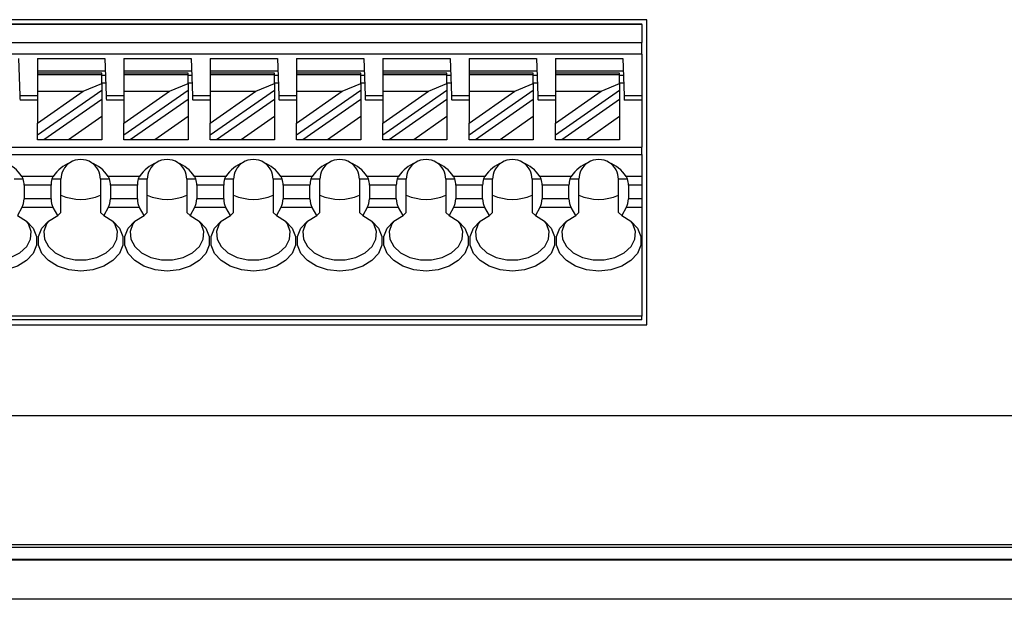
# Model space of a CAD drawing. Header units: millimetres. Extents: x 0 to 594, y 0 to 420.
# Tile 6 of 26: x 154 to 194, y 237 to 260. Entities that reach past the tile are written whole.
import ezdxf

# ---------------------------------------------------------------- set-up
doc = ezdxf.new("R2010")
doc.units = ezdxf.units.MM

msp = doc.modelspace()

# ---------------------------------------------------------------- linework, layer by layer
for p, q in [((179.5744, 260.1729), (135.6744, 260.1729)), ((135.8744, 260.0031), (179.3744, 260.0031)), ((179.3744, 259.9729), (135.8744, 259.9729)), ((179.3744, 259.9729), (179.3744, 260.0031)), ((179.3744, 259.9729), (179.3744, 259.2493)), ((179.5744, 247.8031), (179.5744, 260.1729)), ((135.8744, 259.2493), (179.3744, 259.2493)), ((179.3744, 258.7794), (179.3744, 259.2493)), ((179.3744, 258.7794), (135.8744, 258.7794)), ((179.3744, 258.7794), (179.3744, 257.1031)), ((154.105, 258.6031), (154.1574, 257.1031)), ((154.8744, 258.6031), (157.605, 258.6031)), ((154.8744, 258.6031), (154.8744, 258.0031)), ((157.605, 258.6031), (157.6574, 257.1031)), ((158.3744, 258.6031), (161.105, 258.6031)), ((158.3744, 258.6031), (158.3744, 258.0031)), ((161.105, 258.6031), (161.1574, 257.1031)), ((161.8744, 258.6031), (164.605, 258.6031)), ((161.8744, 258.6031), (161.8744, 258.0031)), ((164.605, 258.6031), (164.6574, 257.1031)), ((165.3744, 258.6031), (168.105, 258.6031)), ((165.3744, 258.6031), (165.3744, 258.0031)), ((168.105, 258.6031), (168.1574, 257.1031)), ((168.8744, 258.6031), (171.605, 258.6031)), ((168.8744, 258.6031), (168.8744, 258.0031)), ((171.605, 258.6031), (171.6574, 257.1031)), ((172.3744, 258.6031), (175.105, 258.6031)), ((172.3744, 258.6031), (172.3744, 258.0031)), ((175.105, 258.6031), (175.1574, 257.1031)), ((175.8744, 258.6031), (178.605, 258.6031)), ((175.8744, 258.6031), (175.8744, 258.0031)), ((178.605, 258.6031), (178.6574, 257.1031)), ((154.8744, 258.1031), (157.6225, 258.1031)), ((157.4744, 258.0031), (154.8744, 258.0031)), ((154.8744, 258.0031), (154.8744, 257.9445)), ((154.8744, 257.9445), (154.8744, 257.2712)), ((154.8744, 257.9445), (157.4744, 257.9445)), ((157.4744, 257.9445), (157.4744, 258.0031)), ((157.4744, 257.5814), (157.4744, 257.9445)), ((157.6295, 257.9031), (157.4744, 257.9031)), ((158.3744, 258.1031), (161.1225, 258.1031)), ((160.9744, 258.0031), (158.3744, 258.0031)), ((158.3744, 258.0031), (158.3744, 257.9445)), ((158.3744, 257.9445), (158.3744, 257.2712)), ((158.3744, 257.9445), (160.9744, 257.9445)), ((160.9744, 257.9445), (160.9744, 258.0031)), ((160.9744, 257.5814), (160.9744, 257.9445)), ((161.1295, 257.9031), (160.9744, 257.9031)), ((161.8744, 258.1031), (164.6225, 258.1031)), ((164.4744, 258.0031), (161.8744, 258.0031)), ((161.8744, 258.0031), (161.8744, 257.9445)), ((161.8744, 257.9445), (161.8744, 257.2712)), ((161.8744, 257.9445), (164.4744, 257.9445)), ((164.4744, 257.9445), (164.4744, 258.0031)), ((164.4744, 257.5814), (164.4744, 257.9445)), ((164.6295, 257.9031), (164.4744, 257.9031)), ((165.3744, 258.1031), (168.1225, 258.1031)), ((167.9744, 258.0031), (165.3744, 258.0031)), ((165.3744, 258.0031), (165.3744, 257.9445)), ((165.3744, 257.9445), (165.3744, 257.2712)), ((165.3744, 257.9445), (167.9744, 257.9445)), ((167.9744, 257.9445), (167.9744, 258.0031)), ((167.9744, 257.5814), (167.9744, 257.9445)), ((168.1295, 257.9031), (167.9744, 257.9031)), ((168.8744, 258.1031), (171.6225, 258.1031)), ((171.4744, 258.0031), (168.8744, 258.0031)), ((168.8744, 258.0031), (168.8744, 257.9445)), ((168.8744, 257.9445), (168.8744, 257.2712)), ((168.8744, 257.9445), (171.4744, 257.9445)), ((171.4744, 257.9445), (171.4744, 258.0031)), ((171.4744, 257.5814), (171.4744, 257.9445)), ((171.6295, 257.9031), (171.4744, 257.9031)), ((172.3744, 258.1031), (175.1225, 258.1031)), ((174.9744, 258.0031), (172.3744, 258.0031)), ((172.3744, 258.0031), (172.3744, 257.9445)), ((172.3744, 257.9445), (172.3744, 257.2712)), ((172.3744, 257.9445), (174.9744, 257.9445)), ((174.9744, 257.9445), (174.9744, 258.0031)), ((174.9744, 257.5814), (174.9744, 257.9445)), ((175.1295, 257.9031), (174.9744, 257.9031)), ((175.8744, 258.1031), (178.6225, 258.1031)), ((178.4744, 258.0031), (175.8744, 258.0031)), ((175.8744, 258.0031), (175.8744, 257.9445)), ((175.8744, 257.9445), (175.8744, 257.2712)), ((175.8744, 257.9445), (178.4744, 257.9445)), ((178.4744, 257.9445), (178.4744, 258.0031)), ((178.4744, 257.5814), (178.4744, 257.9445)), ((178.6295, 257.9031), (178.4744, 257.9031)), ((156.719, 257.2712), (157.4744, 257.5814)), ((157.6399, 257.6031), (157.4744, 257.6031)), ((157.4744, 257.5814), (157.4744, 257.3067)), ((160.219, 257.2712), (160.9744, 257.5814)), ((161.1399, 257.6031), (160.9744, 257.6031)), ((160.9744, 257.5814), (160.9744, 257.3067)), ((163.719, 257.2712), (164.4744, 257.5814)), ((164.6399, 257.6031), (164.4744, 257.6031)), ((164.4744, 257.5814), (164.4744, 257.3067)), ((167.219, 257.2712), (167.9744, 257.5814)), ((168.1399, 257.6031), (167.9744, 257.6031)), ((167.9744, 257.5814), (167.9744, 257.3067)), ((170.719, 257.2712), (171.4744, 257.5814)), ((171.6399, 257.6031), (171.4744, 257.6031)), ((171.4744, 257.5814), (171.4744, 257.3067)), ((174.219, 257.2712), (174.9744, 257.5814)), ((175.1399, 257.6031), (174.9744, 257.6031)), ((174.9744, 257.5814), (174.9744, 257.3067)), ((177.719, 257.2712), (178.4744, 257.5814)), ((178.6399, 257.6031), (178.4744, 257.6031)), ((178.4744, 257.5814), (178.4744, 257.3067)), ((154.1574, 257.1031), (154.8744, 257.1031)), ((157.4744, 257.3067), (154.8744, 255.4862)), ((154.8744, 257.2712), (156.719, 257.2712)), ((154.8744, 255.9796), (156.719, 257.2712)), ((154.8744, 257.2712), (154.8744, 255.9796)), ((157.4744, 257.3067), (157.4744, 256.9405)), ((157.6574, 257.1031), (158.3744, 257.1031)), ((160.9744, 257.3067), (158.3744, 255.4862)), ((158.3744, 257.2712), (160.219, 257.2712)), ((158.3744, 255.9796), (160.219, 257.2712)), ((158.3744, 257.2712), (158.3744, 255.9796)), ((160.9744, 257.3067), (160.9744, 256.9405)), ((161.1574, 257.1031), (161.8744, 257.1031)), ((164.4744, 257.3067), (161.8744, 255.4862)), ((161.8744, 257.2712), (163.719, 257.2712)), ((161.8744, 255.9796), (163.719, 257.2712)), ((161.8744, 257.2712), (161.8744, 255.9796)), ((164.4744, 257.3067), (164.4744, 256.9405)), ((164.6574, 257.1031), (165.3744, 257.1031)), ((167.9744, 257.3067), (165.3744, 255.4862)), ((165.3744, 255.9796), (167.219, 257.2712)), ((165.3744, 257.2712), (165.3744, 255.9796)), ((165.3744, 257.2712), (167.219, 257.2712)), ((167.9744, 257.3067), (167.9744, 256.9405)), ((168.1574, 257.1031), (168.8744, 257.1031)), ((171.4744, 257.3067), (168.8744, 255.4862)), ((168.8744, 255.9796), (170.719, 257.2712)), ((168.8744, 257.2712), (170.719, 257.2712)), ((168.8744, 257.2712), (168.8744, 255.9796)), ((171.4744, 257.3067), (171.4744, 256.9405)), ((171.6574, 257.1031), (172.3744, 257.1031)), ((174.9744, 257.3067), (172.3744, 255.4862)), ((172.3744, 255.9796), (174.219, 257.2712)), ((172.3744, 257.2712), (172.3744, 255.9796)), ((172.3744, 257.2712), (174.219, 257.2712)), ((174.9744, 257.3067), (174.9744, 256.9405)), ((175.1574, 257.1031), (175.8744, 257.1031)), ((178.4744, 257.3067), (175.8744, 255.4862)), ((175.8744, 255.9796), (177.719, 257.2712)), ((175.8744, 257.2712), (177.719, 257.2712)), ((175.8744, 257.2712), (175.8744, 255.9796)), ((178.4744, 257.3067), (178.4744, 256.9405)), ((178.6574, 257.1031), (179.3744, 257.1031)), ((179.3744, 257.1031), (179.3744, 256.9031)), ((154.8744, 256.9031), (154.1644, 256.9031)), ((157.4744, 256.9405), (155.1359, 255.3031)), ((157.4744, 256.9405), (157.4744, 256.2405)), ((158.3744, 256.9031), (157.6644, 256.9031)), ((160.9744, 256.9405), (158.6359, 255.3031)), ((160.9744, 256.9405), (160.9744, 256.2405)), ((161.8744, 256.9031), (161.1644, 256.9031)), ((164.4744, 256.9405), (162.1359, 255.3031)), ((164.4744, 256.9405), (164.4744, 256.2405)), ((165.3744, 256.9031), (164.6644, 256.9031)), ((167.9744, 256.9405), (165.6359, 255.3031)), ((167.9744, 256.9405), (167.9744, 256.2405)), ((168.8744, 256.9031), (168.1644, 256.9031)), ((171.4744, 256.9405), (169.1359, 255.3031)), ((171.4744, 256.9405), (171.4744, 256.2405)), ((172.3744, 256.9031), (171.6644, 256.9031)), ((174.9744, 256.9405), (172.6359, 255.3031)), ((174.9744, 256.9405), (174.9744, 256.2405)), ((175.8744, 256.9031), (175.1644, 256.9031)), ((178.4744, 256.9405), (176.1359, 255.3031)), ((178.4744, 256.9405), (178.4744, 256.2405)), ((179.3744, 256.9031), (178.6644, 256.9031)), ((179.3744, 256.9031), (179.3744, 255.0031)), ((154.8744, 255.4862), (154.8744, 255.9796)), ((157.4744, 256.2405), (156.1356, 255.3031)), ((157.4744, 256.2405), (157.4744, 255.3031)), ((158.3744, 255.4862), (158.3744, 255.9796)), ((160.9744, 256.2405), (159.6356, 255.3031)), ((160.9744, 256.2405), (160.9744, 255.3031)), ((161.8744, 255.4862), (161.8744, 255.9796)), ((164.4744, 256.2405), (163.1356, 255.3031)), ((164.4744, 256.2405), (164.4744, 255.3031)), ((165.3744, 255.4862), (165.3744, 255.9796)), ((167.9744, 256.2405), (166.6356, 255.3031)), ((167.9744, 256.2405), (167.9744, 255.3031)), ((168.8744, 255.4862), (168.8744, 255.9796)), ((171.4744, 256.2405), (170.1356, 255.3031)), ((171.4744, 256.2405), (171.4744, 255.3031)), ((172.3744, 255.4862), (172.3744, 255.9796)), ((174.9744, 256.2405), (173.6356, 255.3031)), ((174.9744, 256.2405), (174.9744, 255.3031)), ((175.8744, 255.4862), (175.8744, 255.9796)), ((178.4744, 256.2405), (177.1356, 255.3031)), ((178.4744, 256.2405), (178.4744, 255.3031)), ((154.8744, 255.3031), (154.8744, 255.4862)), ((158.3744, 255.3031), (158.3744, 255.4862)), ((161.8744, 255.3031), (161.8744, 255.4862)), ((165.3744, 255.3031), (165.3744, 255.4862)), ((168.8744, 255.3031), (168.8744, 255.4862)), ((172.3744, 255.3031), (172.3744, 255.4862)), ((175.8744, 255.3031), (175.8744, 255.4862)), ((155.1359, 255.3031), (154.8744, 255.3031)), ((156.1356, 255.3031), (155.1359, 255.3031)), ((157.4744, 255.3031), (156.1356, 255.3031)), ((158.6359, 255.3031), (158.3744, 255.3031)), ((159.6356, 255.3031), (158.6359, 255.3031)), ((160.9744, 255.3031), (159.6356, 255.3031)), ((162.1359, 255.3031), (161.8744, 255.3031)), ((163.1356, 255.3031), (162.1359, 255.3031)), ((164.4744, 255.3031), (163.1356, 255.3031)), ((165.6359, 255.3031), (165.3744, 255.3031)), ((166.6356, 255.3031), (165.6359, 255.3031)), ((167.9744, 255.3031), (166.6356, 255.3031)), ((169.1359, 255.3031), (168.8744, 255.3031)), ((170.1356, 255.3031), (169.1359, 255.3031)), ((171.4744, 255.3031), (170.1356, 255.3031)), ((172.6359, 255.3031), (172.3744, 255.3031)), ((173.6356, 255.3031), (172.6359, 255.3031)), ((174.9744, 255.3031), (173.6356, 255.3031)), ((176.1359, 255.3031), (175.8744, 255.3031)), ((177.1356, 255.3031), (176.1359, 255.3031)), ((178.4744, 255.3031), (177.1356, 255.3031)), ((137.3744, 255.0031), (179.3744, 255.0031)), ((137.3744, 254.7031), (179.3744, 254.7031)), ((179.3744, 254.7031), (179.3744, 255.0031)), ((179.3744, 254.7031), (179.3744, 253.8177)), ((154.2934, 253.7031), (153.9244, 253.7031)), ((154.2381, 253.8177), (154.2934, 253.7031)), ((155.5107, 253.8177), (154.2381, 253.8177)), ((155.4553, 253.7031), (155.5107, 253.8177)), ((155.8244, 253.7031), (155.4553, 253.7031)), ((155.8244, 252.3471), (155.8244, 253.7031)), ((157.4244, 253.7031), (157.4244, 252.3471)), ((157.7934, 253.7031), (157.4244, 253.7031)), ((157.7381, 253.8177), (157.7934, 253.7031)), ((159.0107, 253.8177), (157.7381, 253.8177)), ((158.9553, 253.7031), (159.0107, 253.8177)), ((159.3244, 253.7031), (158.9553, 253.7031)), ((159.3244, 252.3471), (159.3244, 253.7031)), ((160.9244, 253.7031), (160.9244, 252.3471)), ((161.2934, 253.7031), (160.9244, 253.7031)), ((161.2381, 253.8177), (161.2934, 253.7031)), ((162.5107, 253.8177), (161.2381, 253.8177)), ((162.4553, 253.7031), (162.5107, 253.8177)), ((162.8244, 253.7031), (162.4553, 253.7031)), ((162.8244, 252.3471), (162.8244, 253.7031)), ((164.4244, 253.7031), (164.4244, 252.3471)), ((164.7934, 253.7031), (164.4244, 253.7031)), ((164.7381, 253.8177), (164.7934, 253.7031)), ((166.0107, 253.8177), (164.7381, 253.8177)), ((165.9553, 253.7031), (166.0107, 253.8177)), ((166.3244, 253.7031), (165.9553, 253.7031)), ((166.3244, 252.3471), (166.3244, 253.7031)), ((167.9244, 253.7031), (167.9244, 252.3471)), ((168.2934, 253.7031), (167.9244, 253.7031)), ((168.2381, 253.8177), (168.2934, 253.7031)), ((169.5107, 253.8177), (168.2381, 253.8177)), ((169.4553, 253.7031), (169.5107, 253.8177)), ((169.8244, 253.7031), (169.4553, 253.7031)), ((169.8244, 252.3471), (169.8244, 253.7031)), ((171.4244, 253.7031), (171.4244, 252.3471)), ((171.7934, 253.7031), (171.4244, 253.7031)), ((171.7381, 253.8177), (171.7934, 253.7031)), ((173.0107, 253.8177), (171.7381, 253.8177)), ((172.9553, 253.7031), (173.0107, 253.8177)), ((173.3244, 253.7031), (172.9553, 253.7031)), ((173.3244, 252.3471), (173.3244, 253.7031)), ((174.9244, 253.7031), (174.9244, 252.3471)), ((175.2934, 253.7031), (174.9244, 253.7031)), ((175.2381, 253.8177), (175.2934, 253.7031)), ((176.5107, 253.8177), (175.2381, 253.8177)), ((176.4553, 253.7031), (176.5107, 253.8177)), ((176.8244, 253.7031), (176.4553, 253.7031)), ((176.8244, 252.3471), (176.8244, 253.7031)), ((178.4244, 252.3471), (178.4244, 253.7031)), ((178.7934, 253.7031), (178.4244, 253.7031)), ((179.3744, 253.8177), (178.7381, 253.8177)), ((178.7381, 253.8177), (178.7934, 253.7031)), ((179.3744, 253.8177), (179.3744, 253.4641)), ((155.4202, 253.4641), (154.3285, 253.4641)), ((154.3285, 253.4641), (154.3285, 252.9102)), ((155.4202, 252.9102), (155.4202, 253.4641)), ((158.9202, 253.4641), (157.8285, 253.4641)), ((157.8285, 253.4641), (157.8285, 252.9102)), ((158.9202, 252.9102), (158.9202, 253.4641)), ((161.3285, 253.4641), (161.3285, 252.9102)), ((162.4202, 253.4641), (161.3285, 253.4641)), ((162.4202, 252.9102), (162.4202, 253.4641)), ((164.8285, 253.4641), (164.8285, 252.9102)), ((165.9202, 253.4641), (164.8285, 253.4641)), ((165.9202, 252.9102), (165.9202, 253.4641)), ((168.3285, 253.4641), (168.3285, 252.9102)), ((169.4202, 253.4641), (168.3285, 253.4641)), ((169.4202, 252.9102), (169.4202, 253.4641)), ((172.9202, 253.4641), (171.8285, 253.4641)), ((171.8285, 253.4641), (171.8285, 252.9102)), ((172.9202, 252.9102), (172.9202, 253.4641)), ((175.3285, 253.4641), (175.3285, 252.9102)), ((176.4202, 253.4641), (175.3285, 253.4641)), ((176.4202, 252.9102), (176.4202, 253.4641)), ((178.8285, 253.4641), (178.8285, 252.9102)), ((179.3744, 253.4641), (178.8285, 253.4641)), ((179.3744, 253.4641), (179.3744, 252.9102)), ((155.4202, 252.9102), (154.3285, 252.9102)), ((158.9202, 252.9102), (157.8285, 252.9102)), ((162.4202, 252.9102), (161.3285, 252.9102)), ((165.9202, 252.9102), (164.8285, 252.9102)), ((169.4202, 252.9102), (168.3285, 252.9102)), ((172.9202, 252.9102), (171.8285, 252.9102)), ((176.4202, 252.9102), (175.3285, 252.9102)), ((179.3744, 252.9102), (178.8285, 252.9102)), ((179.3744, 252.9102), (179.3744, 252.5566)), ((154.244, 252.5566), (154.0577, 252.2339)), ((155.5048, 252.5566), (154.244, 252.5566)), ((155.6911, 252.2339), (155.5048, 252.5566)), ((155.8244, 252.3471), (155.6911, 252.2339)), ((157.5577, 252.2339), (157.4244, 252.3471)), ((157.744, 252.5566), (157.5577, 252.2339)), ((159.0048, 252.5566), (157.744, 252.5566)), ((159.1911, 252.2339), (159.0048, 252.5566)), ((159.3244, 252.3471), (159.1911, 252.2339)), ((161.0577, 252.2339), (160.9244, 252.3471)), ((161.244, 252.5566), (161.0577, 252.2339)), ((162.5048, 252.5566), (161.244, 252.5566)), ((162.6911, 252.2339), (162.5048, 252.5566)), ((162.8244, 252.3471), (162.6911, 252.2339)), ((164.5577, 252.2339), (164.4244, 252.3471)), ((164.744, 252.5566), (164.5577, 252.2339)), ((166.0048, 252.5566), (164.744, 252.5566)), ((166.1911, 252.2339), (166.0048, 252.5566)), ((166.3244, 252.3471), (166.1911, 252.2339)), ((168.0577, 252.2339), (167.9244, 252.3471)), ((168.244, 252.5566), (168.0577, 252.2339)), ((169.5048, 252.5566), (168.244, 252.5566)), ((169.6911, 252.2339), (169.5048, 252.5566)), ((169.8244, 252.3471), (169.6911, 252.2339)), ((171.5577, 252.2339), (171.4244, 252.3471)), ((171.744, 252.5566), (171.5577, 252.2339)), ((173.0048, 252.5566), (171.744, 252.5566)), ((173.1911, 252.2339), (173.0048, 252.5566)), ((173.3244, 252.3471), (173.1911, 252.2339)), ((175.0577, 252.2339), (174.9244, 252.3471)), ((175.244, 252.5566), (175.0577, 252.2339)), ((176.5048, 252.5566), (175.244, 252.5566)), ((176.6911, 252.2339), (176.5048, 252.5566)), ((176.8244, 252.3471), (176.6911, 252.2339)), ((178.5577, 252.2339), (178.4244, 252.3471)), ((178.744, 252.5566), (178.5577, 252.2339)), ((179.3744, 252.5566), (178.744, 252.5566)), ((179.3744, 252.5566), (179.3744, 248.1495)), ((179.3744, 248.1495), (135.8744, 248.1495)), ((179.3744, 248.0031), (135.8744, 248.0031)), ((179.3744, 248.0031), (179.3744, 248.1495)), ((135.6744, 247.8031), (179.5744, 247.8031)), ((251.8777, 244.1031), (117.2244, 244.1031)), ((247.666, 238.8714), (117.2244, 238.8714)), ((117.2244, 238.7749), (247.666, 238.7749)), ((247.666, 238.2749), (117.2244, 238.2749)), ((117.2244, 238.2714), (247.666, 238.2714)), ((247.666, 236.6667), (117.2244, 236.6667))]:
    msp.add_line(p, q)
at = {"flags": 128}
for points in [[(154.1574, 257.1031), (154.1588, 257.0641), (154.1601, 257.0265), (154.1613, 256.992), (154.1623, 256.9617), (154.1632, 256.9368), (154.1639, 256.9183), (154.1643, 256.9069), (154.1644, 256.9031)], [(157.6574, 257.1031), (157.6588, 257.0641), (157.6601, 257.0265), (157.6613, 256.992), (157.6623, 256.9617), (157.6632, 256.9368), (157.6639, 256.9183), (157.6643, 256.9069), (157.6644, 256.9031)], [(161.1574, 257.1031), (161.1588, 257.0641), (161.1601, 257.0265), (161.1613, 256.992), (161.1623, 256.9617), (161.1632, 256.9368), (161.1639, 256.9183), (161.1643, 256.9069), (161.1644, 256.9031)], [(164.6574, 257.1031), (164.6588, 257.0641), (164.6601, 257.0265), (164.6613, 256.992), (164.6623, 256.9617), (164.6632, 256.9368), (164.6639, 256.9183), (164.6643, 256.9069), (164.6644, 256.9031)], [(168.1574, 257.1031), (168.1588, 257.0641), (168.1601, 257.0265), (168.1613, 256.992), (168.1623, 256.9617), (168.1632, 256.9368), (168.1639, 256.9183), (168.1643, 256.9069), (168.1644, 256.9031)], [(171.6574, 257.1031), (171.6588, 257.0641), (171.6601, 257.0265), (171.6613, 256.992), (171.6623, 256.9617), (171.6632, 256.9368), (171.6639, 256.9183), (171.6643, 256.9069), (171.6644, 256.9031)], [(175.1574, 257.1031), (175.1588, 257.0641), (175.1601, 257.0265), (175.1613, 256.992), (175.1623, 256.9617), (175.1632, 256.9368), (175.1639, 256.9183), (175.1643, 256.9069), (175.1644, 256.9031)], [(178.6574, 257.1031), (178.6588, 257.0641), (178.6601, 257.0265), (178.6613, 256.992), (178.6623, 256.9617), (178.6632, 256.9368), (178.6639, 256.9183), (178.6643, 256.9069), (178.6644, 256.9031)], [(154.0577, 252.2339), (154.4308, 252.006), (154.6979, 251.713), (154.8374, 251.3787), (154.8379, 251.0301), (154.6995, 250.6955), (154.4332, 250.4021), (154.0608, 250.1737), (153.6124, 250.0288), (153.1244, 249.9791), (152.6364, 250.0288), (152.188, 250.1737), (151.8156, 250.4021), (151.5493, 250.6955), (151.4108, 251.0301), (151.4114, 251.3787), (151.5509, 251.713), (151.818, 252.006), (152.1911, 252.2339)], [(151.8155, 252.004), (151.7436, 251.9004), (151.6316, 251.5897), (151.6559, 251.2696), (151.8144, 250.9692), (152.0926, 250.7161), (152.465, 250.5332), (152.8977, 250.4374), (153.3511, 250.4374), (153.7838, 250.5332), (154.1562, 250.7161), (154.4344, 250.9692), (154.5929, 251.2696), (154.6172, 251.5897), (154.5051, 251.9004), (154.4333, 252.004)], [(157.5577, 252.2339), (157.9308, 252.006), (158.1979, 251.713), (158.3374, 251.3787), (158.3379, 251.0301), (158.1995, 250.6955), (157.9332, 250.4021), (157.5608, 250.1737), (157.1124, 250.0288), (156.6244, 249.9791), (156.1364, 250.0288), (155.688, 250.1737), (155.3156, 250.4021), (155.0493, 250.6955), (154.9108, 251.0301), (154.9114, 251.3787), (155.0509, 251.713), (155.318, 252.006), (155.6911, 252.2339)], [(155.3155, 252.004), (155.2436, 251.9004), (155.1316, 251.5897), (155.1559, 251.2696), (155.3144, 250.9692), (155.5926, 250.7161), (155.965, 250.5332), (156.3977, 250.4374), (156.8511, 250.4374), (157.2838, 250.5332), (157.6562, 250.7161), (157.9344, 250.9692), (158.0929, 251.2696), (158.1172, 251.5897), (158.0051, 251.9004), (157.9333, 252.004)], [(161.0577, 252.2339), (161.4308, 252.006), (161.6979, 251.713), (161.8374, 251.3787), (161.8379, 251.0301), (161.6995, 250.6955), (161.4332, 250.4021), (161.0608, 250.1737), (160.6124, 250.0288), (160.1244, 249.9791), (159.6364, 250.0288), (159.188, 250.1737), (158.8156, 250.4021), (158.5493, 250.6955), (158.4108, 251.0301), (158.4114, 251.3787), (158.5509, 251.713), (158.818, 252.006), (159.1911, 252.2339)], [(158.8155, 252.004), (158.7436, 251.9004), (158.6316, 251.5897), (158.6559, 251.2696), (158.8144, 250.9692), (159.0926, 250.7161), (159.465, 250.5332), (159.8977, 250.4374), (160.3511, 250.4374), (160.7838, 250.5332), (161.1562, 250.7161), (161.4344, 250.9692), (161.5929, 251.2696), (161.6172, 251.5897), (161.5051, 251.9004), (161.4333, 252.004)], [(164.5577, 252.2339), (164.9308, 252.006), (165.1979, 251.713), (165.3374, 251.3787), (165.3379, 251.0301), (165.1995, 250.6955), (164.9332, 250.4021), (164.5608, 250.1737), (164.1124, 250.0288), (163.6244, 249.9791), (163.1364, 250.0288), (162.688, 250.1737), (162.3156, 250.4021), (162.0493, 250.6955), (161.9108, 251.0301), (161.9114, 251.3787), (162.0509, 251.713), (162.318, 252.006), (162.6911, 252.2339)], [(162.3155, 252.004), (162.2436, 251.9004), (162.1316, 251.5897), (162.1559, 251.2696), (162.3144, 250.9692), (162.5926, 250.7161), (162.965, 250.5332), (163.3977, 250.4374), (163.8511, 250.4374), (164.2838, 250.5332), (164.6562, 250.7161), (164.9344, 250.9692), (165.0929, 251.2696), (165.1172, 251.5897), (165.0051, 251.9004), (164.9333, 252.004)], [(168.0577, 252.2339), (168.4308, 252.006), (168.6979, 251.713), (168.8374, 251.3787), (168.8379, 251.0301), (168.6995, 250.6955), (168.4332, 250.4021), (168.0608, 250.1737), (167.6124, 250.0288), (167.1244, 249.9791), (166.6364, 250.0288), (166.188, 250.1737), (165.8156, 250.4021), (165.5493, 250.6955), (165.4108, 251.0301), (165.4114, 251.3787), (165.5509, 251.713), (165.818, 252.006), (166.1911, 252.2339)], [(165.8155, 252.004), (165.7436, 251.9004), (165.6316, 251.5897), (165.6559, 251.2696), (165.8144, 250.9692), (166.0926, 250.7161), (166.465, 250.5332), (166.8977, 250.4374), (167.3511, 250.4374), (167.7838, 250.5332), (168.1562, 250.7161), (168.4344, 250.9692), (168.5929, 251.2696), (168.6172, 251.5897), (168.5051, 251.9004), (168.4333, 252.004)], [(171.5577, 252.2339), (171.9308, 252.006), (172.1979, 251.713), (172.3374, 251.3787), (172.3379, 251.0301), (172.1995, 250.6955), (171.9332, 250.4021), (171.5608, 250.1737), (171.1124, 250.0288), (170.6244, 249.9791), (170.1364, 250.0288), (169.688, 250.1737), (169.3156, 250.4021), (169.0493, 250.6955), (168.9108, 251.0301), (168.9114, 251.3787), (169.0509, 251.713), (169.318, 252.006), (169.6911, 252.2339)], [(169.3155, 252.004), (169.2436, 251.9004), (169.1316, 251.5897), (169.1559, 251.2696), (169.3144, 250.9692), (169.5926, 250.7161), (169.965, 250.5332), (170.3977, 250.4374), (170.8511, 250.4374), (171.2838, 250.5332), (171.6562, 250.7161), (171.9344, 250.9692), (172.0929, 251.2696), (172.1172, 251.5897), (172.0051, 251.9004), (171.9333, 252.004)], [(175.0577, 252.2339), (175.4308, 252.006), (175.6979, 251.713), (175.8374, 251.3787), (175.8379, 251.0301), (175.6995, 250.6955), (175.4332, 250.4021), (175.0608, 250.1737), (174.6124, 250.0288), (174.1244, 249.9791), (173.6364, 250.0288), (173.188, 250.1737), (172.8156, 250.4021), (172.5493, 250.6955), (172.4108, 251.0301), (172.4114, 251.3787), (172.5509, 251.713), (172.818, 252.006), (173.1911, 252.2339)], [(172.8155, 252.004), (172.7436, 251.9004), (172.6316, 251.5897), (172.6559, 251.2696), (172.8144, 250.9692), (173.0926, 250.7161), (173.465, 250.5332), (173.8977, 250.4374), (174.3511, 250.4374), (174.7838, 250.5332), (175.1562, 250.7161), (175.4344, 250.9692), (175.5929, 251.2696), (175.6172, 251.5897), (175.5051, 251.9004), (175.4333, 252.004)], [(178.5577, 252.2339), (178.9308, 252.006), (179.1979, 251.713), (179.3374, 251.3787), (179.3379, 251.0301), (179.1995, 250.6955), (178.9332, 250.4021), (178.5608, 250.1737), (178.1124, 250.0288), (177.6244, 249.9791), (177.1364, 250.0288), (176.688, 250.1737), (176.3156, 250.4021), (176.0493, 250.6955), (175.9108, 251.0301), (175.9114, 251.3787), (176.0509, 251.713), (176.318, 252.006), (176.6911, 252.2339)], [(176.3155, 252.004), (176.2436, 251.9004), (176.1316, 251.5897), (176.1559, 251.2696), (176.3144, 250.9692), (176.5926, 250.7161), (176.965, 250.5332), (177.3977, 250.4374), (177.8511, 250.4374), (178.2838, 250.5332), (178.6562, 250.7161), (178.9344, 250.9692), (179.0929, 251.2696), (179.1172, 251.5897), (179.0051, 251.9004), (178.9333, 252.004)]]:
    msp.add_lwpolyline(points, dxfattribs=at)
for centre, radius, start, end in [((156.6244, 253.7031), 0.8, 123.36214, 180), ((156.6244, 253.7031), 0.8, 56.63786, 123.36214), ((156.6244, 253.7031), 0.8, 0, 56.63786), ((160.1244, 253.7031), 0.8, 123.36214, 180), ((160.1244, 253.7031), 0.8, 56.63786, 123.36214), ((160.1244, 253.7031), 0.8, 0, 56.63786), ((163.6244, 253.7031), 0.8, 123.36214, 180), ((163.6244, 253.7031), 0.8, 56.63786, 123.36214), ((163.6244, 253.7031), 0.8, 0, 56.63786), ((167.1244, 253.7031), 0.8, 123.36214, 180), ((167.1244, 253.7031), 0.8, 56.63786, 123.36214), ((167.1244, 253.7031), 0.8, 0, 56.63786), ((170.6244, 253.7031), 0.8, 123.36214, 180), ((170.6244, 253.7031), 0.8, 56.63786, 123.36214), ((170.6244, 253.7031), 0.8, 0, 56.63786), ((174.1244, 253.7031), 0.8, 123.36214, 180), ((174.1244, 253.7031), 0.8, 56.63786, 123.36214), ((174.1244, 253.7031), 0.8, 0, 56.63786), ((177.6244, 253.7031), 0.8, 123.36214, 180), ((177.6244, 253.7031), 0.8, 56.63786, 123.36214), ((177.6244, 253.7031), 0.8, 0, 56.63786), ((156.6244, 254.9061), 2.0192, 246.65961, 293.34039), ((160.1244, 254.9061), 2.0192, 246.65961, 293.34039), ((163.6244, 254.9061), 2.0192, 246.65963, 293.34037), ((167.1244, 254.9061), 2.0192, 246.65963, 293.34037), ((170.6244, 254.9061), 2.0192, 246.65965, 293.34035), ((174.1244, 254.9061), 2.0192, 246.65962, 293.34038), ((177.6244, 254.9061), 2.0192, 246.65961, 293.34039)]:
    msp.add_arc(centre, radius, start, end)
for centre, major_axis, ratio, start_param, end_param in [((153.1244, 252.6762), (0, 1.7787), 0.8164966, 5.4092191, 5.975413), ((156.6244, 252.6762), (0, 1.7787), 0.8164966, 0.3077723, 0.8739663), ((156.6244, 252.6762), (0, 1.7787), 0.8164966, 5.4092191, 5.975413), ((160.1244, 252.6762), (0, 1.7787), 0.8164966, 0.3077723, 0.8739663), ((160.1244, 252.6762), (0, 1.7787), 0.8164966, 5.4092191, 5.975413), ((163.6244, 252.6762), (0, 1.7787), 0.8164966, 0.3077723, 0.8739663), ((163.6244, 252.6762), (0, 1.7787), 0.8164966, 5.4092191, 5.975413), ((167.1244, 252.6762), (0, 1.7787), 0.8164966, 0.3077723, 0.8739663), ((167.1244, 252.6762), (0, 1.7787), 0.8164966, 5.4092191, 5.975413), ((170.6244, 252.6762), (0, 1.7787), 0.8164966, 0.3077723, 0.8739663), ((170.6244, 252.6762), (0, 1.7787), 0.8164966, 5.4092191, 5.975413), ((174.1244, 252.6762), (0, 1.7787), 0.8164966, 0.3077723, 0.8739663), ((174.1244, 252.6762), (0, 1.7787), 0.8164966, 5.4092191, 5.975413), ((177.6244, 252.6762), (0, 1.7787), 0.8164966, 0.3077723, 0.8739663), ((177.6244, 252.6762), (0, 1.7787), 0.8164966, 5.4092191, 5.975413), ((154.0399, 253.4641), (0, 0.5), 0.5773503, 4.712389, 5.2106233), ((155.7089, 253.4641), (0, 0.5), 0.5773503, 1.072562, 1.5707963), ((157.5399, 253.4641), (0, 0.5), 0.5773503, 4.712389, 5.2106233), ((159.2089, 253.4641), (0, 0.5), 0.5773503, 1.072562, 1.5707963), ((161.0399, 253.4641), (0, 0.5), 0.5773503, 4.712389, 5.2106233), ((162.7089, 253.4641), (0, 0.5), 0.5773503, 1.072562, 1.5707963), ((164.5399, 253.4641), (0, 0.5), 0.5773503, 4.712389, 5.2106233), ((166.2089, 253.4641), (0, 0.5), 0.5773503, 1.072562, 1.5707963), ((168.0399, 253.4641), (0, 0.5), 0.5773503, 4.712389, 5.2106233), ((169.7089, 253.4641), (0, 0.5), 0.5773503, 1.072562, 1.5707963), ((171.5399, 253.4641), (0, 0.5), 0.5773503, 4.712389, 5.2106233), ((173.2089, 253.4641), (0, 0.5), 0.5773503, 1.072562, 1.5707963), ((175.0399, 253.4641), (0, 0.5), 0.5773503, 4.712389, 5.2106233), ((176.7089, 253.4641), (0, 0.5), 0.5773503, 1.072562, 1.5707963), ((178.5399, 253.4641), (0, 0.5), 0.5773503, 4.712389, 5.2106233), ((154.0399, 252.9102), (0, 0.5), 0.5773503, 3.9269908, 4.712389), ((155.7089, 252.9102), (0, 0.5), 0.5773503, 1.5707963, 2.3561945), ((157.5399, 252.9102), (0, 0.5), 0.5773503, 3.9269908, 4.712389), ((159.2089, 252.9102), (0, 0.5), 0.5773503, 1.5707963, 2.3561945), ((161.0399, 252.9102), (0, 0.5), 0.5773503, 3.9269908, 4.712389), ((162.7089, 252.9102), (0, 0.5), 0.5773503, 1.5707963, 2.3561945), ((164.5399, 252.9102), (0, 0.5), 0.5773503, 3.9269908, 4.712389), ((166.2089, 252.9102), (0, 0.5), 0.5773503, 1.5707963, 2.3561945), ((168.0399, 252.9102), (0, 0.5), 0.5773503, 3.9269908, 4.712389), ((169.7089, 252.9102), (0, 0.5), 0.5773503, 1.5707963, 2.3561945), ((171.5399, 252.9102), (0, 0.5), 0.5773503, 3.9269908, 4.712389), ((173.2089, 252.9102), (0, 0.5), 0.5773503, 1.5707963, 2.3561945), ((175.0399, 252.9102), (0, 0.5), 0.5773503, 3.9269908, 4.712389), ((176.7089, 252.9102), (0, 0.5), 0.5773503, 1.5707963, 2.3561945), ((178.5399, 252.9102), (0, 0.5), 0.5773503, 3.9269908, 4.712389)]:
    msp.add_ellipse(centre, major_axis=major_axis, ratio=ratio, start_param=start_param, end_param=end_param)

doc.saveas('drawing.dxf')
